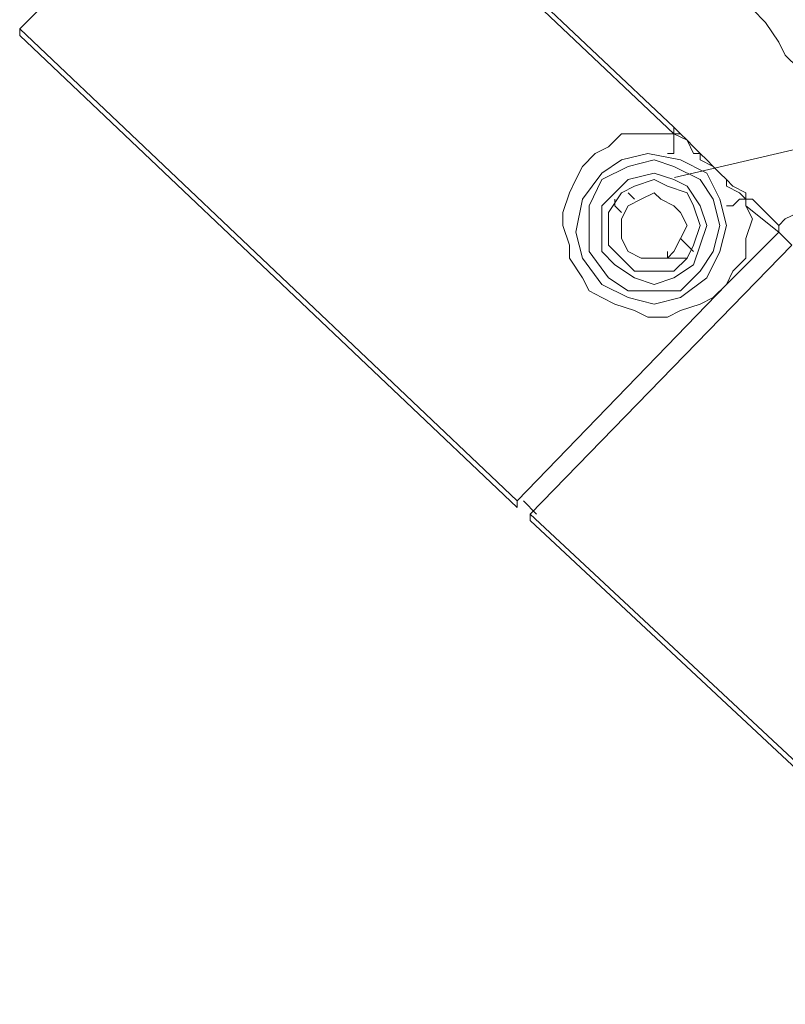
# Model space of a CAD drawing. Extents: x 44 to 177, y -263 to -14.
# Tile 93 of 256: x 73.07 to 75.29, y -119.16 to -116.3. Entities that reach past the tile are written whole.
import ezdxf

# ---------------------------------------------------------------- set-up
doc = ezdxf.new("R2010")
doc.units = 0
doc.header["$MEASUREMENT"] = 0
doc.layers.add('Livello 1', color=7, linetype='Continuous', lineweight=0)

# ---------------------------------------------------------------- blocks, each defined once
blk = doc.blocks.new('Block_0')
at = {"layer": 'Livello 1', "color": 250, "lineweight": 9, "true_color": 0x333333}
for points in [[(87.5555, -113.8244), (87.5555, -113.8244), (74.9645, -116.7604), (74.9645, -116.7604)], [(74.9627, -116.6336), (74.9627, -116.6336), (74.2797, -115.9876), (74.2797, -115.9876)], [(74.2987, -115.9876), (74.2987, -115.9876), (74.9627, -116.6146), (74.9627, -116.6146)], [(73.0657, -116.3296), (73.0657, -116.3296), (73.2177, -116.1776), (73.2177, -116.1776)], [(73.0657, -116.3296), (73.0657, -116.3296), (74.5077, -117.6986), (74.5077, -117.6986)], [(74.5077, -117.7176), (74.5077, -117.7176), (73.0657, -116.3486), (73.0657, -116.3486)], [(74.9627, -116.6146), (74.9627, -116.6146), (74.9817, -116.6336), (74.9817, -116.6336)], [(74.7917, -116.8236), (74.7917, -116.8236), (74.7917, -116.8426), (74.7917, -116.8426)], [(75.1717, -116.8236), (75.1717, -116.8236), (75.1907, -116.8236), (75.1907, -116.8236)], [(75.1717, -116.8426), (75.1717, -116.8426), (75.1717, -116.8236), (75.1717, -116.8236)], [(75.2667, -116.9186), (75.2667, -116.9186), (75.1717, -116.8426), (75.1717, -116.8426)], [(75.1907, -116.8236), (75.1907, -116.8236), (75.2667, -116.8996), (75.2667, -116.8996)], [(75.2667, -116.9186), (75.2667, -116.9186), (75.1147, -117.0706), (75.1147, -117.0706)], [(75.2667, -116.9186), (75.2667, -116.9186), (75.3047, -116.9566), (75.3047, -116.9566)], [(75.3047, -116.9566), (75.3047, -116.9566), (74.5457, -117.7366), (74.5457, -117.7366)], [(74.9627, -116.9946), (74.9627, -116.9946), (75.0007, -116.9946), (75.0007, -116.9946)], [(75.1147, -117.0706), (75.1147, -117.0706), (74.5077, -117.6986), (74.5077, -117.6986)], [(74.5267, -117.6986), (74.5267, -117.6986), (74.5647, -117.7366), (74.5647, -117.7366)]]:
    blk.add_open_spline(points, degree=3, dxfattribs=at)
for points, knots in [([(75.5127, -116.5576), (75.5127, -116.5576), (75.5317, -116.5766), (75.5317, -116.5766), (75.5317, -116.5766), (75.5127, -116.5576), (75.5127, -116.5576), (75.5127, -116.5576), (75.4557, -116.5386), (75.4557, -116.5386), (75.4557, -116.5386), (75.3987, -116.5006), (75.3987, -116.5006), (75.3987, -116.5006), (75.3617, -116.4626), (75.3617, -116.4626), (75.3617, -116.4626), (75.3237, -116.4436), (75.3237, -116.4436), (75.3237, -116.4436), (75.2857, -116.4056), (75.2857, -116.4056), (75.2857, -116.4056), (75.2667, -116.3676), (75.2667, -116.3676), (75.2667, -116.3676), (75.2287, -116.3106), (75.2287, -116.3106), (75.2287, -116.3106), (75.1907, -116.2726), (75.1907, -116.2726), (75.1907, -116.2726), (75.1907, -116.2536), (75.1907, -116.2536)], [0, 0, 0, 0, 1, 1, 1, 2, 2, 2, 3, 3, 3, 4, 4, 4, 5, 5, 5, 6, 6, 6, 7, 7, 7, 8, 8, 8, 9, 9, 9, 10, 10, 10, 11, 11, 11, 11]), ([(73.0657, -116.3486), (73.0657, -116.3486), (73.0657, -116.3486), (73.0657, -116.3486), (73.0657, -116.3486), (73.0657, -116.3296), (73.0657, -116.3296)], [0, 0, 0, 0, 1, 1, 1, 2, 2, 2, 2]), ([(74.9627, -116.6146), (74.9627, -116.6146), (74.9627, -116.6146), (74.9627, -116.6146), (74.9627, -116.6146), (74.9627, -116.6336), (74.9627, -116.6336)], [0, 0, 0, 0, 1, 1, 1, 2, 2, 2, 2]), ([(75.1147, -117.0706), (75.1147, -117.0706), (75.0767, -117.1086), (75.0767, -117.1086), (75.0767, -117.1086), (75.0387, -117.1276), (75.0387, -117.1276), (75.0387, -117.1276), (74.9817, -117.1466), (74.9817, -117.1466), (74.9817, -117.1466), (74.9437, -117.1656), (74.9437, -117.1656), (74.9437, -117.1656), (74.8867, -117.1656), (74.8867, -117.1656), (74.8867, -117.1656), (74.8487, -117.1466), (74.8487, -117.1466), (74.8487, -117.1466), (74.7917, -117.1276), (74.7917, -117.1276), (74.7917, -117.1276), (74.7537, -117.1086), (74.7537, -117.1086), (74.7537, -117.1086), (74.7167, -117.0896), (74.7167, -117.0896), (74.7167, -117.0896), (74.6977, -117.0516), (74.6977, -117.0516), (74.6977, -117.0516), (74.6597, -116.9946), (74.6597, -116.9946), (74.6597, -116.9946), (74.6597, -116.9566), (74.6597, -116.9566), (74.6597, -116.9566), (74.6407, -116.8996), (74.6407, -116.8996), (74.6407, -116.8996), (74.6407, -116.8616), (74.6407, -116.8616), (74.6407, -116.8616), (74.6597, -116.8046), (74.6597, -116.8046), (74.6597, -116.8046), (74.6787, -116.7666), (74.6787, -116.7666), (74.6787, -116.7666), (74.6977, -116.7286), (74.6977, -116.7286), (74.6977, -116.7286), (74.7347, -116.6906), (74.7347, -116.6906), (74.7347, -116.6906), (74.7727, -116.6716), (74.7727, -116.6716), (74.7727, -116.6716), (74.8107, -116.6336), (74.8107, -116.6336), (74.8107, -116.6336), (74.8677, -116.6336), (74.8677, -116.6336), (74.8677, -116.6336), (74.9057, -116.6336), (74.9057, -116.6336), (74.9057, -116.6336), (74.9627, -116.6336), (74.9627, -116.6336)], [0, 0, 0, 0, 1, 1, 1, 2, 2, 2, 3, 3, 3, 4, 4, 4, 5, 5, 5, 6, 6, 6, 7, 7, 7, 8, 8, 8, 9, 9, 9, 10, 10, 10, 11, 11, 11, 12, 12, 12, 13, 13, 13, 14, 14, 14, 15, 15, 15, 16, 16, 16, 17, 17, 17, 18, 18, 18, 19, 19, 19, 20, 20, 20, 21, 21, 21, 22, 22, 22, 23, 23, 23, 23]), ([(74.9627, -116.6336), (74.9627, -116.6336), (74.9627, -116.6526), (74.9627, -116.6526), (74.9627, -116.6526), (74.9627, -116.6716), (74.9627, -116.6716), (74.9627, -116.6716), (74.9627, -116.6906), (74.9627, -116.6906), (74.9627, -116.6906), (74.9437, -116.6906), (74.9437, -116.6906)], [0, 0, 0, 0, 1, 1, 1, 2, 2, 2, 3, 3, 3, 4, 4, 4, 4]), ([(74.9627, -116.6336), (74.9627, -116.6336), (74.9627, -116.6336), (74.9627, -116.6336), (74.9627, -116.6336), (74.9817, -116.6336), (74.9817, -116.6336)], [0, 0, 0, 0, 1, 1, 1, 2, 2, 2, 2]), ([(75.0387, -116.6906), (75.0387, -116.6906), (75.0387, -116.6906), (75.0387, -116.6906), (75.0387, -116.6906), (75.0197, -116.6716), (75.0197, -116.6716), (75.0197, -116.6716), (75.0007, -116.6526), (75.0007, -116.6526), (75.0007, -116.6526), (74.9627, -116.6336), (74.9627, -116.6336)], [0, 0, 0, 0, 1, 1, 1, 2, 2, 2, 3, 3, 3, 4, 4, 4, 4]), ([(74.9817, -116.6336), (74.9817, -116.6336), (74.9817, -116.6336), (74.9817, -116.6336), (74.9817, -116.6336), (75.0007, -116.6526), (75.0007, -116.6526), (75.0007, -116.6526), (75.0197, -116.6906), (75.0197, -116.6906), (75.0197, -116.6906), (75.0387, -116.6906), (75.0387, -116.6906)], [0, 0, 0, 0, 1, 1, 1, 2, 2, 2, 3, 3, 3, 4, 4, 4, 4]), ([(75.0577, -116.7476), (75.0577, -116.7476), (75.0957, -116.8236), (75.0957, -116.8236), (75.0957, -116.8236), (75.1147, -116.8996), (75.1147, -116.8996), (75.1147, -116.8996), (75.0957, -116.9756), (75.0957, -116.9756), (75.0957, -116.9756), (75.0577, -117.0516), (75.0577, -117.0516), (75.0577, -117.0516), (74.9817, -117.1086), (74.9817, -117.1086), (74.9817, -117.1086), (74.9057, -117.1276), (74.9057, -117.1276), (74.9057, -117.1276), (74.8297, -117.1086), (74.8297, -117.1086), (74.8297, -117.1086), (74.7537, -117.0706), (74.7537, -117.0706), (74.7537, -117.0706), (74.6977, -116.9946), (74.6977, -116.9946), (74.6977, -116.9946), (74.6787, -116.9186), (74.6787, -116.9186), (74.6787, -116.9186), (74.6977, -116.8236), (74.6977, -116.8236), (74.6977, -116.8236), (74.7537, -116.7476), (74.7537, -116.7476), (74.7537, -116.7476), (74.8107, -116.7096), (74.8107, -116.7096), (74.8107, -116.7096), (74.8867, -116.6906), (74.8867, -116.6906), (74.8867, -116.6906), (74.9817, -116.7096), (74.9817, -116.7096), (74.9817, -116.7096), (75.0577, -116.7476), (75.0577, -116.7476)], [0, 0, 0, 0, 1, 1, 1, 2, 2, 2, 3, 3, 3, 4, 4, 4, 5, 5, 5, 6, 6, 6, 7, 7, 7, 8, 8, 8, 9, 9, 9, 10, 10, 10, 11, 11, 11, 12, 12, 12, 13, 13, 13, 14, 14, 14, 15, 15, 15, 16, 16, 16, 16]), ([(75.0387, -116.6906), (75.0387, -116.6906), (75.0387, -116.6906), (75.0387, -116.6906), (75.0387, -116.6906), (75.0577, -116.7096), (75.0577, -116.7096), (75.0577, -116.7096), (75.0767, -116.7286), (75.0767, -116.7286), (75.0767, -116.7286), (75.0957, -116.7476), (75.0957, -116.7476)], [0, 0, 0, 0, 1, 1, 1, 2, 2, 2, 3, 3, 3, 4, 4, 4, 4]), ([(75.0957, -116.7476), (75.0957, -116.7476), (75.0957, -116.7476), (75.0957, -116.7476), (75.0957, -116.7476), (75.0767, -116.7286), (75.0767, -116.7286), (75.0767, -116.7286), (75.0387, -116.7096), (75.0387, -116.7096), (75.0387, -116.7096), (75.0387, -116.6906), (75.0387, -116.6906)], [0, 0, 0, 0, 1, 1, 1, 2, 2, 2, 3, 3, 3, 4, 4, 4, 4]), ([(75.0387, -116.7666), (75.0387, -116.7666), (74.9627, -116.7286), (74.9627, -116.7286), (74.9627, -116.7286), (74.9057, -116.7096), (74.9057, -116.7096), (74.9057, -116.7096), (74.8297, -116.7286), (74.8297, -116.7286), (74.8297, -116.7286), (74.7537, -116.7666), (74.7537, -116.7666), (74.7537, -116.7666), (74.7167, -116.8426), (74.7167, -116.8426), (74.7167, -116.8426), (74.7167, -116.9186), (74.7167, -116.9186), (74.7167, -116.9186), (74.7167, -116.9756), (74.7167, -116.9756), (74.7167, -116.9756), (74.7727, -117.0516), (74.7727, -117.0516), (74.7727, -117.0516), (74.8297, -117.0896), (74.8297, -117.0896), (74.8297, -117.0896), (74.9057, -117.0896), (74.9057, -117.0896), (74.9057, -117.0896), (74.9817, -117.0896), (74.9817, -117.0896), (74.9817, -117.0896), (75.0387, -117.0326), (75.0387, -117.0326), (75.0387, -117.0326), (75.0767, -116.9756), (75.0767, -116.9756), (75.0767, -116.9756), (75.0957, -116.8996), (75.0957, -116.8996), (75.0957, -116.8996), (75.0767, -116.8236), (75.0767, -116.8236), (75.0767, -116.8236), (75.0387, -116.7666), (75.0387, -116.7666)], [0, 0, 0, 0, 1, 1, 1, 2, 2, 2, 3, 3, 3, 4, 4, 4, 5, 5, 5, 6, 6, 6, 7, 7, 7, 8, 8, 8, 9, 9, 9, 10, 10, 10, 11, 11, 11, 12, 12, 12, 13, 13, 13, 14, 14, 14, 15, 15, 15, 16, 16, 16, 16]), ([(75.0007, -116.7856), (75.0007, -116.7856), (75.0387, -116.8426), (75.0387, -116.8426), (75.0387, -116.8426), (75.0577, -116.8996), (75.0577, -116.8996), (75.0577, -116.8996), (75.0387, -116.9566), (75.0387, -116.9566), (75.0387, -116.9566), (75.0197, -117.0136), (75.0197, -117.0136), (75.0197, -117.0136), (74.9627, -117.0516), (74.9627, -117.0516), (74.9627, -117.0516), (74.9057, -117.0706), (74.9057, -117.0706), (74.9057, -117.0706), (74.8487, -117.0516), (74.8487, -117.0516), (74.8487, -117.0516), (74.7917, -117.0136), (74.7917, -117.0136), (74.7917, -117.0136), (74.7537, -116.9756), (74.7537, -116.9756), (74.7537, -116.9756), (74.7537, -116.9186), (74.7537, -116.9186), (74.7537, -116.9186), (74.7537, -116.8426), (74.7537, -116.8426), (74.7537, -116.8426), (74.7917, -116.8046), (74.7917, -116.8046), (74.7917, -116.8046), (74.8297, -116.7666), (74.8297, -116.7666), (74.8297, -116.7666), (74.9057, -116.7476), (74.9057, -116.7476), (74.9057, -116.7476), (74.9627, -116.7666), (74.9627, -116.7666), (74.9627, -116.7666), (75.0007, -116.7856), (75.0007, -116.7856)], [0, 0, 0, 0, 1, 1, 1, 2, 2, 2, 3, 3, 3, 4, 4, 4, 5, 5, 5, 6, 6, 6, 7, 7, 7, 8, 8, 8, 9, 9, 9, 10, 10, 10, 11, 11, 11, 12, 12, 12, 13, 13, 13, 14, 14, 14, 15, 15, 15, 16, 16, 16, 16]), ([(75.0957, -116.7476), (75.0957, -116.7476), (75.1147, -116.7666), (75.1147, -116.7666), (75.1147, -116.7666), (75.1337, -116.7856), (75.1337, -116.7856), (75.1337, -116.7856), (75.1717, -116.8046), (75.1717, -116.8046), (75.1717, -116.8046), (75.1717, -116.8236), (75.1717, -116.8236)], [0, 0, 0, 0, 1, 1, 1, 2, 2, 2, 3, 3, 3, 4, 4, 4, 4]), ([(75.1717, -116.8236), (75.1717, -116.8236), (75.1527, -116.8046), (75.1527, -116.8046), (75.1527, -116.8046), (75.1147, -116.7856), (75.1147, -116.7856), (75.1147, -116.7856), (75.1147, -116.7666), (75.1147, -116.7666), (75.1147, -116.7666), (75.0957, -116.7476), (75.0957, -116.7476)], [0, 0, 0, 0, 1, 1, 1, 2, 2, 2, 3, 3, 3, 4, 4, 4, 4]), ([(75.4367, -116.7476), (75.4367, -116.7476), (75.4177, -116.7666), (75.4177, -116.7666), (75.4177, -116.7666), (75.3987, -116.7856), (75.3987, -116.7856), (75.3987, -116.7856), (75.3797, -116.8046), (75.3797, -116.8046), (75.3797, -116.8046), (75.3617, -116.8236), (75.3617, -116.8236), (75.3617, -116.8236), (75.3427, -116.8426), (75.3427, -116.8426), (75.3427, -116.8426), (75.3237, -116.8616), (75.3237, -116.8616), (75.3237, -116.8616), (75.2857, -116.8806), (75.2857, -116.8806), (75.2857, -116.8806), (75.2667, -116.8996), (75.2667, -116.8996)], [0, 0, 0, 0, 1, 1, 1, 2, 2, 2, 3, 3, 3, 4, 4, 4, 5, 5, 5, 6, 6, 6, 7, 7, 7, 8, 8, 8, 8]), ([(75.0007, -116.8046), (75.0007, -116.8046), (74.9437, -116.7856), (74.9437, -116.7856), (74.9437, -116.7856), (74.9057, -116.7666), (74.9057, -116.7666), (74.9057, -116.7666), (74.8487, -116.7856), (74.8487, -116.7856), (74.8487, -116.7856), (74.8107, -116.8046), (74.8107, -116.8046), (74.8107, -116.8046), (74.7727, -116.8616), (74.7727, -116.8616), (74.7727, -116.8616), (74.7727, -116.8996), (74.7727, -116.8996), (74.7727, -116.8996), (74.7727, -116.9566), (74.7727, -116.9566), (74.7727, -116.9566), (74.8107, -116.9946), (74.8107, -116.9946), (74.8107, -116.9946), (74.8487, -117.0326), (74.8487, -117.0326), (74.8487, -117.0326), (74.9057, -117.0326), (74.9057, -117.0326), (74.9057, -117.0326), (74.9627, -117.0326), (74.9627, -117.0326), (74.9627, -117.0326), (75.0007, -116.9946), (75.0007, -116.9946), (75.0007, -116.9946), (75.0197, -116.9566), (75.0197, -116.9566), (75.0197, -116.9566), (75.0387, -116.8996), (75.0387, -116.8996), (75.0387, -116.8996), (75.0197, -116.8426), (75.0197, -116.8426), (75.0197, -116.8426), (75.0007, -116.8046), (75.0007, -116.8046)], [0, 0, 0, 0, 1, 1, 1, 2, 2, 2, 3, 3, 3, 4, 4, 4, 5, 5, 5, 6, 6, 6, 7, 7, 7, 8, 8, 8, 9, 9, 9, 10, 10, 10, 11, 11, 11, 12, 12, 12, 13, 13, 13, 14, 14, 14, 15, 15, 15, 16, 16, 16, 16]), ([(74.8677, -116.9946), (74.8677, -116.9946), (74.9057, -116.9946), (74.9057, -116.9946), (74.9057, -116.9946), (74.9437, -116.9946), (74.9437, -116.9946), (74.9437, -116.9946), (74.9627, -116.9756), (74.9627, -116.9756), (74.9627, -116.9756), (74.9817, -116.9376), (74.9817, -116.9376), (74.9817, -116.9376), (75.0007, -116.8996), (75.0007, -116.8996), (75.0007, -116.8996), (74.9817, -116.8616), (74.9817, -116.8616), (74.9817, -116.8616), (74.9627, -116.8426), (74.9627, -116.8426), (74.9627, -116.8426), (74.9247, -116.8236), (74.9247, -116.8236), (74.9247, -116.8236), (74.9057, -116.8046), (74.9057, -116.8046), (74.9057, -116.8046), (74.8677, -116.8236), (74.8677, -116.8236), (74.8677, -116.8236), (74.8297, -116.8426), (74.8297, -116.8426), (74.8297, -116.8426), (74.8107, -116.8806), (74.8107, -116.8806), (74.8107, -116.8806), (74.8107, -116.8996), (74.8107, -116.8996), (74.8107, -116.8996), (74.8107, -116.9376), (74.8107, -116.9376), (74.8107, -116.9376), (74.8297, -116.9756), (74.8297, -116.9756), (74.8297, -116.9756), (74.8677, -116.9946), (74.8677, -116.9946)], [0, 0, 0, 0, 1, 1, 1, 2, 2, 2, 3, 3, 3, 4, 4, 4, 5, 5, 5, 6, 6, 6, 7, 7, 7, 8, 8, 8, 9, 9, 9, 10, 10, 10, 11, 11, 11, 12, 12, 12, 13, 13, 13, 14, 14, 14, 15, 15, 15, 16, 16, 16, 16]), ([(74.8297, -116.8046), (74.8297, -116.8046), (74.8297, -116.8046), (74.8297, -116.8046), (74.8297, -116.8046), (74.8487, -116.8236), (74.8487, -116.8236)], [0, 0, 0, 0, 1, 1, 1, 2, 2, 2, 2]), ([(74.8107, -116.8616), (74.8107, -116.8616), (74.8107, -116.8616), (74.8107, -116.8616), (74.8107, -116.8616), (74.7917, -116.8426), (74.7917, -116.8426)], [0, 0, 0, 0, 1, 1, 1, 2, 2, 2, 2]), ([(75.1147, -116.8426), (75.1147, -116.8426), (75.1147, -116.8426), (75.1147, -116.8426), (75.1147, -116.8426), (75.1337, -116.8426), (75.1337, -116.8426), (75.1337, -116.8426), (75.1527, -116.8236), (75.1527, -116.8236), (75.1527, -116.8236), (75.1717, -116.8236), (75.1717, -116.8236)], [0, 0, 0, 0, 1, 1, 1, 2, 2, 2, 3, 3, 3, 4, 4, 4, 4]), ([(75.1717, -116.8426), (75.1717, -116.8426), (75.1907, -116.8806), (75.1907, -116.8806), (75.1907, -116.8806), (75.1717, -116.9376), (75.1717, -116.9376), (75.1717, -116.9376), (75.1717, -116.9946), (75.1717, -116.9946), (75.1717, -116.9946), (75.1337, -117.0326), (75.1337, -117.0326), (75.1337, -117.0326), (75.1147, -117.0706), (75.1147, -117.0706)], [0, 0, 0, 0, 1, 1, 1, 2, 2, 2, 3, 3, 3, 4, 4, 4, 5, 5, 5, 5]), ([(75.1717, -116.8426), (75.1717, -116.8426), (75.1717, -116.8426), (75.1717, -116.8426), (75.1717, -116.8426), (75.1717, -116.8236), (75.1717, -116.8236), (75.1717, -116.8236), (75.1907, -116.8236), (75.1907, -116.8236)], [0, 0, 0, 0, 1, 1, 1, 2, 2, 2, 3, 3, 3, 3]), ([(75.2667, -116.8996), (75.2667, -116.8996), (75.2667, -116.8996), (75.2667, -116.8996), (75.2667, -116.8996), (75.2667, -116.9186), (75.2667, -116.9186)], [0, 0, 0, 0, 1, 1, 1, 2, 2, 2, 2]), ([(74.9817, -116.9376), (74.9817, -116.9376), (75.0007, -116.9566), (75.0007, -116.9566), (75.0007, -116.9566), (75.0197, -116.9756), (75.0197, -116.9756)], [0, 0, 0, 0, 1, 1, 1, 2, 2, 2, 2]), ([(74.9627, -116.9946), (74.9627, -116.9946), (74.9437, -116.9946), (74.9437, -116.9946), (74.9437, -116.9946), (74.9437, -116.9756), (74.9437, -116.9756)], [0, 0, 0, 0, 1, 1, 1, 2, 2, 2, 2]), ([(74.5077, -117.6986), (74.5077, -117.6986), (74.5077, -117.6986), (74.5077, -117.6986), (74.5077, -117.6986), (74.5077, -117.7176), (74.5077, -117.7176)], [0, 0, 0, 0, 1, 1, 1, 2, 2, 2, 2]), ([(74.5457, -117.7556), (74.5457, -117.7556), (74.5457, -117.7556), (74.5457, -117.7556), (74.5457, -117.7556), (74.5457, -117.7366), (74.5457, -117.7366)], [0, 0, 0, 0, 1, 1, 1, 2, 2, 2, 2]), ([(74.5457, -117.7366), (74.5457, -117.7366), (75.6647, -118.7816), (75.6647, -118.7816), (75.6647, -118.7816), (76.8217, -119.7886), (76.8217, -119.7886), (76.8217, -119.7886), (77.9977, -120.7766), (77.9977, -120.7766), (77.9977, -120.7766), (79.1927, -121.7266), (79.1927, -121.7266), (79.1927, -121.7266), (80.4077, -122.6386), (80.4077, -122.6386), (80.4077, -122.6386), (81.6407, -123.5316), (81.6407, -123.5316), (81.6407, -123.5316), (82.9117, -124.3866), (82.9117, -124.3866), (82.9117, -124.3866), (84.1827, -125.2036), (84.1827, -125.2036), (84.1827, -125.2036), (85.4917, -126.0026), (85.4917, -126.0026), (85.4917, -126.0026), (86.8197, -126.7436), (86.8197, -126.7436), (86.8197, -126.7436), (88.1657, -127.4846), (88.1657, -127.4846), (88.1657, -127.4846), (89.5317, -128.1686), (89.5317, -128.1686), (89.5317, -128.1686), (90.8977, -128.8146), (90.8977, -128.8146), (90.8977, -128.8146), (92.3017, -129.4416), (92.3017, -129.4416), (92.3017, -129.4416), (93.7057, -130.0306), (93.7057, -130.0306), (93.7057, -130.0306), (95.1277, -130.5626), (95.1277, -130.5626), (95.1277, -130.5626), (96.5697, -131.0756), (96.5697, -131.0756), (96.5697, -131.0756), (98.0117, -131.5506), (98.0117, -131.5506), (98.0117, -131.5506), (99.4727, -131.9876), (99.4727, -131.9876), (99.4727, -131.9876), (100.9517, -132.4056), (100.9517, -132.4056), (100.9517, -132.4056), (102.4317, -132.7666), (102.4317, -132.7666), (102.4317, -132.7666), (103.9117, -133.0906), (103.9117, -133.0906), (103.9117, -133.0906), (105.4097, -133.3756), (105.4097, -133.3756), (105.4097, -133.3756), (106.9277, -133.6226), (106.9277, -133.6226), (106.9277, -133.6226), (108.4267, -133.8316), (108.4267, -133.8316), (108.4267, -133.8316), (109.9437, -134.0216), (109.9437, -134.0216), (109.9437, -134.0216), (111.4617, -134.1546), (111.4617, -134.1546), (111.4617, -134.1546), (112.9977, -134.2496), (112.9977, -134.2496), (112.9977, -134.2496), (114.5157, -134.3066), (114.5157, -134.3066), (114.5157, -134.3066), (116.0337, -134.3256), (116.0337, -134.3256), (116.0337, -134.3256), (117.5697, -134.3066), (117.5697, -134.3066), (117.5697, -134.3066), (119.0877, -134.2496), (119.0877, -134.2496), (119.0877, -134.2496), (120.6047, -134.1546), (120.6047, -134.1546), (120.6047, -134.1546), (122.1227, -134.0216), (122.1227, -134.0216), (122.1227, -134.0216), (123.6407, -133.8316), (123.6407, -133.8316), (123.6407, -133.8316), (125.1577, -133.6226), (125.1577, -133.6226), (125.1577, -133.6226), (126.6567, -133.3756), (126.6567, -133.3756), (126.6567, -133.3756), (128.1557, -133.0906), (128.1557, -133.0906), (128.1557, -133.0906), (129.6537, -132.7666), (129.6537, -132.7666), (129.6537, -132.7666), (131.1337, -132.4056), (131.1337, -132.4056), (131.1337, -132.4056), (132.5947, -131.9876), (132.5947, -131.9876), (132.5947, -131.9876), (134.0547, -131.5506), (134.0547, -131.5506), (134.0547, -131.5506), (135.5157, -131.0756), (135.5157, -131.0756), (135.5157, -131.0756), (136.9387, -130.5626), (136.9387, -130.5626), (136.9387, -130.5626), (138.3617, -130.0306), (138.3617, -130.0306), (138.3617, -130.0306), (139.7837, -129.4416), (139.7837, -129.4416), (139.7837, -129.4416), (141.1687, -128.8146), (141.1687, -128.8146), (141.1687, -128.8146), (142.5537, -128.1686), (142.5537, -128.1686), (142.5537, -128.1686), (143.9197, -127.4846), (143.9197, -127.4846), (143.9197, -127.4846), (145.2477, -126.7436), (145.2477, -126.7436), (145.2477, -126.7436), (146.5757, -126.0026), (146.5757, -126.0026), (146.5757, -126.0026), (147.8847, -125.2036), (147.8847, -125.2036), (147.8847, -125.2036), (149.1747, -124.3866), (149.1747, -124.3866), (149.1747, -124.3866), (150.4267, -123.5316), (150.4267, -123.5316), (150.4267, -123.5316), (151.6787, -122.6386), (151.6787, -122.6386), (151.6787, -122.6386), (152.8927, -121.7266), (152.8927, -121.7266), (152.8927, -121.7266), (154.0877, -120.7766), (154.0877, -120.7766), (154.0877, -120.7766), (155.2637, -119.7886), (155.2637, -119.7886), (155.2637, -119.7886), (156.4017, -118.7816), (156.4017, -118.7816), (156.4017, -118.7816), (157.5207, -117.7366), (157.5207, -117.7366)], [0, 0, 0, 0, 1, 1, 1, 2, 2, 2, 3, 3, 3, 4, 4, 4, 5, 5, 5, 6, 6, 6, 7, 7, 7, 8, 8, 8, 9, 9, 9, 10, 10, 10, 11, 11, 11, 12, 12, 12, 13, 13, 13, 14, 14, 14, 15, 15, 15, 16, 16, 16, 17, 17, 17, 18, 18, 18, 19, 19, 19, 20, 20, 20, 21, 21, 21, 22, 22, 22, 23, 23, 23, 24, 24, 24, 25, 25, 25, 26, 26, 26, 27, 27, 27, 28, 28, 28, 29, 29, 29, 30, 30, 30, 31, 31, 31, 32, 32, 32, 33, 33, 33, 34, 34, 34, 35, 35, 35, 36, 36, 36, 37, 37, 37, 38, 38, 38, 39, 39, 39, 40, 40, 40, 41, 41, 41, 42, 42, 42, 43, 43, 43, 44, 44, 44, 45, 45, 45, 46, 46, 46, 47, 47, 47, 48, 48, 48, 49, 49, 49, 50, 50, 50, 51, 51, 51, 52, 52, 52, 53, 53, 53, 54, 54, 54, 55, 55, 55, 56, 56, 56, 57, 57, 57, 58, 58, 58, 59, 59, 59, 60, 60, 60, 60]), ([(157.5397, -117.7556), (157.5397, -117.7556), (156.4207, -118.8006), (156.4207, -118.8006), (156.4207, -118.8006), (155.2637, -119.8076), (155.2637, -119.8076), (155.2637, -119.8076), (154.0877, -120.7766), (154.0877, -120.7766), (154.0877, -120.7766), (152.8927, -121.7266), (152.8927, -121.7266), (152.8927, -121.7266), (151.6787, -122.6576), (151.6787, -122.6576), (151.6787, -122.6576), (150.4457, -123.5316), (150.4457, -123.5316), (150.4457, -123.5316), (149.1747, -124.3866), (149.1747, -124.3866), (149.1747, -124.3866), (147.8847, -125.2226), (147.8847, -125.2226), (147.8847, -125.2226), (146.5947, -126.0026), (146.5947, -126.0026), (146.5947, -126.0026), (145.2667, -126.7626), (145.2667, -126.7626), (145.2667, -126.7626), (143.9197, -127.4846), (143.9197, -127.4846), (143.9197, -127.4846), (142.5537, -128.1876), (142.5537, -128.1876), (142.5537, -128.1876), (141.1877, -128.8336), (141.1877, -128.8336), (141.1877, -128.8336), (139.7837, -129.4606), (139.7837, -129.4606), (139.7837, -129.4606), (138.3807, -130.0306), (138.3807, -130.0306), (138.3807, -130.0306), (136.9577, -130.5816), (136.9577, -130.5816), (136.9577, -130.5816), (135.5157, -131.0946), (135.5157, -131.0946), (135.5157, -131.0946), (134.0547, -131.5696), (134.0547, -131.5696), (134.0547, -131.5696), (132.5947, -132.0066), (132.5947, -132.0066), (132.5947, -132.0066), (131.1337, -132.4056), (131.1337, -132.4056), (131.1337, -132.4056), (129.6537, -132.7666), (129.6537, -132.7666), (129.6537, -132.7666), (128.1557, -133.1086), (128.1557, -133.1086), (128.1557, -133.1086), (126.6567, -133.3946), (126.6567, -133.3946), (126.6567, -133.3946), (125.1577, -133.6416), (125.1577, -133.6416), (125.1577, -133.6416), (123.6407, -133.8506), (123.6407, -133.8506), (123.6407, -133.8506), (122.1227, -134.0216), (122.1227, -134.0216), (122.1227, -134.0216), (120.6047, -134.1546), (120.6047, -134.1546), (120.6047, -134.1546), (119.0877, -134.2496), (119.0877, -134.2496), (119.0877, -134.2496), (117.5697, -134.3256), (117.5697, -134.3256), (117.5697, -134.3256), (116.0337, -134.3446), (116.0337, -134.3446), (116.0337, -134.3446), (114.5157, -134.3256), (114.5157, -134.3256), (114.5157, -134.3256), (112.9787, -134.2496), (112.9787, -134.2496), (112.9787, -134.2496), (111.4617, -134.1546), (111.4617, -134.1546), (111.4617, -134.1546), (109.9437, -134.0216), (109.9437, -134.0216), (109.9437, -134.0216), (108.4267, -133.8506), (108.4267, -133.8506), (108.4267, -133.8506), (106.9277, -133.6416), (106.9277, -133.6416), (106.9277, -133.6416), (105.4097, -133.3946), (105.4097, -133.3946), (105.4097, -133.3946), (103.9117, -133.1086), (103.9117, -133.1086), (103.9117, -133.1086), (102.4317, -132.7666), (102.4317, -132.7666), (102.4317, -132.7666), (100.9517, -132.4056), (100.9517, -132.4056), (100.9517, -132.4056), (99.4727, -132.0066), (99.4727, -132.0066), (99.4727, -132.0066), (98.0117, -131.5696), (98.0117, -131.5696), (98.0117, -131.5696), (96.5697, -131.0946), (96.5697, -131.0946), (96.5697, -131.0946), (95.1277, -130.5816), (95.1277, -130.5816), (95.1277, -130.5816), (93.7057, -130.0306), (93.7057, -130.0306), (93.7057, -130.0306), (92.2827, -129.4606), (92.2827, -129.4606), (92.2827, -129.4606), (90.8977, -128.8336), (90.8977, -128.8336), (90.8977, -128.8336), (89.5127, -128.1876), (89.5127, -128.1876), (89.5127, -128.1876), (88.1467, -127.4846), (88.1467, -127.4846), (88.1467, -127.4846), (86.8197, -126.7626), (86.8197, -126.7626), (86.8197, -126.7626), (85.4917, -126.0026), (85.4917, -126.0026), (85.4917, -126.0026), (84.1827, -125.2226), (84.1827, -125.2226), (84.1827, -125.2226), (82.8927, -124.3866), (82.8927, -124.3866), (82.8927, -124.3866), (81.6407, -123.5316), (81.6407, -123.5316), (81.6407, -123.5316), (80.3887, -122.6576), (80.3887, -122.6576), (80.3887, -122.6576), (79.1737, -121.7266), (79.1737, -121.7266), (79.1737, -121.7266), (77.9787, -120.7766), (77.9787, -120.7766), (77.9787, -120.7766), (76.8027, -119.8076), (76.8027, -119.8076), (76.8027, -119.8076), (75.6647, -118.8006), (75.6647, -118.8006), (75.6647, -118.8006), (74.5457, -117.7556), (74.5457, -117.7556)], [0, 0, 0, 0, 1, 1, 1, 2, 2, 2, 3, 3, 3, 4, 4, 4, 5, 5, 5, 6, 6, 6, 7, 7, 7, 8, 8, 8, 9, 9, 9, 10, 10, 10, 11, 11, 11, 12, 12, 12, 13, 13, 13, 14, 14, 14, 15, 15, 15, 16, 16, 16, 17, 17, 17, 18, 18, 18, 19, 19, 19, 20, 20, 20, 21, 21, 21, 22, 22, 22, 23, 23, 23, 24, 24, 24, 25, 25, 25, 26, 26, 26, 27, 27, 27, 28, 28, 28, 29, 29, 29, 30, 30, 30, 31, 31, 31, 32, 32, 32, 33, 33, 33, 34, 34, 34, 35, 35, 35, 36, 36, 36, 37, 37, 37, 38, 38, 38, 39, 39, 39, 40, 40, 40, 41, 41, 41, 42, 42, 42, 43, 43, 43, 44, 44, 44, 45, 45, 45, 46, 46, 46, 47, 47, 47, 48, 48, 48, 49, 49, 49, 50, 50, 50, 51, 51, 51, 52, 52, 52, 53, 53, 53, 54, 54, 54, 55, 55, 55, 56, 56, 56, 57, 57, 57, 58, 58, 58, 59, 59, 59, 60, 60, 60, 60])]:
    blk.add_open_spline(points, degree=3, knots=knots, dxfattribs=at)

msp = doc.modelspace()

# ---------------------------------------------------------------- block references
at = {"layer": 'Livello 1'}
msp.add_blockref('Block_0', (0, 0), dxfattribs=at)

doc.saveas('drawing.dxf')
